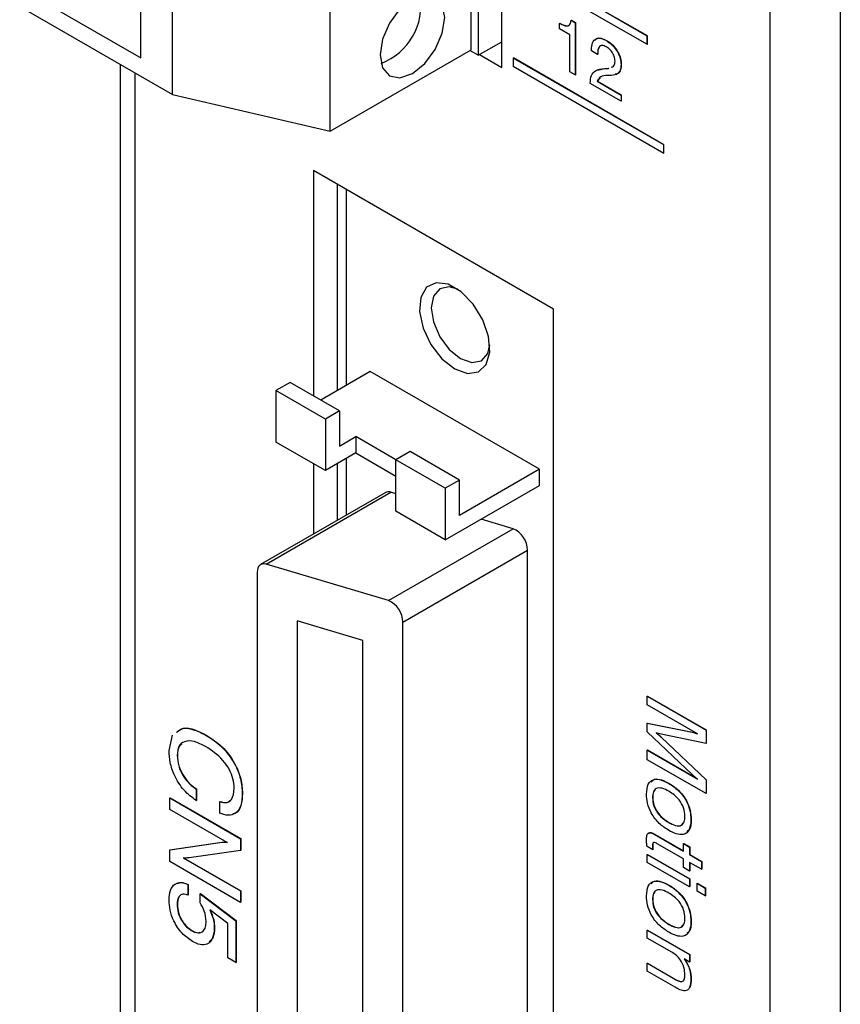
# Model space of a CAD drawing. Header units: millimetres. Extents: x 11 to 190, y 5 to 296.
# Tile 37 of 71: x 136 to 148, y 199 to 214. Entities that reach past the tile are written whole.
import ezdxf

# ---------------------------------------------------------------- set-up
doc = ezdxf.new("R2010")
doc.units = ezdxf.units.MM
doc.layers.add('標註文字', color=4, linetype='Continuous')

msp = doc.modelspace()

# ---------------------------------------------------------------- linework, layer by layer
for p, q in [((146.8861, 258.747), (146.8861, 180.3591)), ((147.9468, 258.747), (147.9468, 173.0102)), ((142.8556, 213.102), (142.8556, 231.3108)), ((142.502, 231.0454), (142.502, 213.2857)), ((142.396, 213.3674), (142.396, 230.5147)), ((137.9059, 212.6938), (137.9059, 229.8412)), ((140.2747, 212.1428), (140.2747, 229.2901)), ((135.6078, 214.0205), (137.9059, 212.6938)), ((136.0851, 214.0206), (137.4286, 213.245)), ((137.4286, 213.245), (137.4286, 214.1227)), ((142.502, 213.2857), (142.8556, 213.4898)), ((140.2747, 212.1428), (142.396, 213.3674)), ((142.502, 213.2857), (142.3782, 213.3571)), ((142.5197, 213.2959), (142.8556, 213.102)), ((137.1205, 213.1472), (137.1205, 178.8271)), ((137.3402, 213.0204), (137.3402, 185.8698)), ((137.9059, 212.6938), (140.2747, 212.1428)), ((140.0272, 211.5503), (140.0272, 208.1618)), ((143.6334, 209.4684), (140.0272, 211.5503)), ((140.3807, 211.3462), (140.3807, 208.2433)), ((140.5221, 208.325), (140.5221, 211.2645)), ((143.6334, 187.4218), (143.6334, 209.4684)), ((140.8757, 208.5291), (140.1333, 208.1005)), ((143.4213, 207.0596), (140.8757, 208.5291)), ((139.6736, 208.3659), (139.4615, 208.2434)), ((140.4161, 207.9373), (139.6736, 208.3659)), ((140.2039, 207.8148), (139.4615, 208.2434)), ((139.4615, 208.2434), (139.4615, 207.4677)), ((140.4161, 207.9373), (140.2039, 207.8148)), ((140.4161, 207.9373), (140.4161, 207.4065)), ((140.2039, 207.8148), (140.2039, 207.0391)), ((140.4161, 207.4065), (140.6636, 207.5494)), ((141.2646, 207.2024), (140.6636, 207.5494)), ((140.6636, 207.5494), (140.6636, 207.3044)), ((140.2039, 207.0391), (139.4615, 207.4677)), ((141.4767, 207.325), (141.2646, 207.2025)), ((142.2192, 206.8964), (141.4767, 207.325)), ((140.6636, 207.3044), (140.2039, 207.0391)), ((140.5221, 206.3709), (140.5221, 207.2228)), ((140.6636, 207.3044), (141.2646, 206.9575)), ((141.2646, 206.4268), (141.2646, 207.2025)), ((142.0071, 206.7739), (141.2646, 207.2025)), ((140.0272, 207.1412), (140.0272, 206.0852)), ((140.3807, 207.1412), (140.3807, 206.2893)), ((143.4213, 207.0596), (142.2192, 206.3656)), ((143.4213, 206.8146), (143.4213, 207.0596)), ((142.2192, 206.8964), (142.0071, 206.7739)), ((142.2192, 206.3656), (142.2192, 206.8964)), ((142.0071, 205.9982), (143.4213, 206.8146)), ((142.0071, 206.7739), (142.0071, 205.9982)), ((141.1043, 206.7069), (139.2304, 205.6252)), ((139.3139, 205.6311), (141.1877, 206.7128)), ((141.2646, 206.6899), (141.1877, 206.7128)), ((142.0071, 205.9982), (141.2646, 206.4268)), ((143.0262, 206.1651), (142.5447, 206.3086)), ((141.1523, 205.0834), (143.0262, 206.1651)), ((141.3707, 204.7589), (143.2445, 205.8407)), ((143.2445, 192.2742), (143.2445, 205.8407)), ((141.1523, 205.0834), (139.3139, 205.6311)), ((139.1786, 205.5107), (139.1786, 192.9715)), ((139.7797, 204.7782), (139.7797, 193.0101)), ((140.7696, 204.4833), (139.7797, 204.7782)), ((141.3707, 191.1924), (141.3707, 204.7589)), ((140.7696, 192.162), (140.7696, 204.4833))]:
    msp.add_line(p, q)
at = {"flags": 128}
for points in [[(141.026, 213.291), (141.063, 213.0975), (141.1683, 212.9762), (141.3261, 212.9456), (141.5121, 213.0102), (141.6981, 213.1604), (141.8558, 213.3731), (141.9612, 213.6161), (141.9982, 213.8522), (141.9612, 214.0457), (141.8558, 214.167), (141.6981, 214.1976), (141.5121, 214.133), (141.3261, 213.9828), (141.1683, 213.7701), (141.063, 213.5272), (141.026, 213.291)], [(142.1485, 208.57), (142.3401, 208.5008), (142.5058, 208.5236), (142.6232, 208.6354), (142.6766, 208.8211), (142.6586, 209.0556), (142.5717, 209.3072), (142.4277, 209.5419), (142.2459, 209.7282), (142.051, 209.8407), (141.8693, 209.8643), (141.7253, 209.7958), (141.6384, 209.6445), (141.6204, 209.4308), (141.6738, 209.1835), (141.7912, 208.9361), (141.9569, 208.722), (142.1485, 208.57)], [(142.1948, 209.7658), (142.0678, 209.8026), (141.9244, 209.7747), (141.8286, 209.6645), (141.7949, 209.4886), (141.8286, 209.2739), (141.9244, 209.053), (142.0678, 208.8596), (142.2369, 208.7231)], [(142.2369, 208.7231), (142.406, 208.6643), (142.5494, 208.6922), (142.6452, 208.8025), (142.6768, 208.9308)], [(139.3139, 205.6311), (139.2859, 205.6365), (139.2599, 205.6356), (139.2366, 205.6284), (139.2165, 205.6151), (139.2003, 205.5961), (139.1884, 205.5719), (139.1811, 205.5432), (139.1786, 205.5107)]]:
    msp.add_lwpolyline(points, dxfattribs=at)
for centre, radius, start, end in [((140.7052, 214.0374), 0.9365, 290.98138, 9.02399), ((141.1526, 206.6164), 0.1026, 70.00378, 118.08217), ((142.8799, 205.831), 0.3648, 1.52284, 66.35456), ((141.006, 204.7493), 0.3648, 1.52284, 66.35456)]:
    msp.add_arc(centre, radius, start, end)
at = {"layer": '標註文字'}
for p, q in [((145.0441, 213.5737), (143.2763, 214.5942)), ((145.0476, 213.5758), (143.2799, 214.5963)), ((143.2763, 214.4717), (145.0441, 213.4512)), ((143.7251, 213.7653), (143.7286, 213.7673)), ((143.7251, 213.6815), (143.7251, 213.7653)), ((143.8997, 213.811), (143.9033, 213.813)), ((143.8997, 213.811), (143.9608, 213.7758)), ((143.9033, 213.813), (143.9643, 213.7778)), ((143.9608, 213.7758), (143.9643, 213.7778)), ((143.9608, 213.7758), (143.9608, 212.9906)), ((143.9643, 213.7778), (143.9643, 212.9927)), ((143.8792, 213.5926), (143.7251, 213.6815)), ((143.8792, 213.0377), (143.8792, 213.5926)), ((145.0441, 213.5737), (145.0476, 213.5758)), ((145.0441, 213.4512), (145.0441, 213.5737)), ((145.0476, 213.4533), (145.0476, 213.5758)), ((144.4291, 213.5054), (144.4326, 213.5075)), ((145.0441, 213.4512), (145.0476, 213.4533)), ((144.2055, 213.3518), (144.2055, 213.3654)), ((144.2962, 213.2995), (144.2055, 213.3518)), ((144.2962, 213.3086), (144.2997, 213.3107)), ((144.2962, 213.3086), (144.2962, 213.2995)), ((144.2962, 213.2995), (144.2997, 213.3015)), ((144.2997, 213.3107), (144.2997, 213.3015)), ((143.0288, 213.2428), (143.0324, 213.2449)), ((145.2916, 211.9366), (143.0288, 213.2428)), ((143.0288, 213.2428), (143.0288, 213.1203)), ((143.0288, 213.1203), (145.2916, 211.8141)), ((145.2951, 211.9386), (143.0324, 213.2449)), ((144.6497, 213.1453), (144.6533, 213.1473)), ((143.9608, 212.9906), (143.8792, 213.0377)), ((143.9608, 212.9906), (143.9643, 212.9927)), ((144.2951, 213.0595), (144.4085, 213.0863)), ((144.405, 213.0842), (144.4615, 213.0881)), ((144.405, 213.0842), (144.4085, 213.0863)), ((144.4085, 213.0863), (144.465, 213.0901)), ((144.5063, 212.9816), (144.4499, 212.9804)), ((144.4615, 213.0881), (144.465, 213.0901)), ((144.1874, 212.8598), (144.1874, 212.8662)), ((144.6497, 212.5929), (144.1874, 212.8598)), ((144.29, 212.8948), (144.2935, 212.8968)), ((144.29, 212.8948), (144.6497, 212.6871)), ((144.3325, 212.9445), (144.2935, 212.8968)), ((144.2935, 212.8968), (144.6533, 212.6891)), ((144.6497, 212.6871), (144.6533, 212.6891)), ((144.6497, 212.6871), (144.6497, 212.5929)), ((144.6533, 212.6891), (144.6533, 212.5949)), ((144.6497, 212.5929), (144.6533, 212.5949)), ((145.2916, 211.9366), (145.2951, 211.9386)), ((145.2916, 211.8141), (145.2916, 211.9366)), ((145.2951, 211.8161), (145.2951, 211.9386)), ((145.2916, 211.8141), (145.2951, 211.8161)), ((145.0441, 203.646), (145.0476, 203.6481)), ((145.0441, 203.646), (145.928, 203.1358)), ((145.0441, 203.5152), (145.0441, 203.646)), ((145.0476, 203.6481), (145.9315, 203.1378)), ((145.7971, 203.0805), (145.0441, 203.5152)), ((145.0441, 203.2404), (145.0476, 203.2424)), ((145.0441, 203.1095), (145.0441, 203.2404)), ((145.0441, 203.2404), (145.7198, 203.1026)), ((145.0476, 203.2424), (145.7233, 203.1047)), ((137.8534, 202.8289), (137.9043, 203.0616)), ((138.4204, 203.0521), (138.424, 203.0541)), ((145.7198, 202.468), (145.0441, 203.1095)), ((145.928, 202.9354), (145.2518, 203.0761)), ((145.2518, 203.0291), (145.2553, 203.0311)), ((145.2518, 203.0291), (145.928, 202.3862)), ((145.2553, 203.0311), (145.9315, 202.3883)), ((145.7198, 203.1026), (145.7233, 203.1047)), ((145.928, 203.1358), (145.9315, 203.1378)), ((145.928, 203.1358), (145.928, 202.9354)), ((145.9315, 203.1378), (145.9315, 202.9375)), ((145.928, 202.9354), (145.9315, 202.9375)), ((137.9757, 202.7551), (137.9793, 202.7571)), ((145.0441, 202.8347), (145.0476, 202.8368)), ((145.0441, 202.6908), (145.0441, 202.8347)), ((145.0441, 202.8347), (145.7971, 202.4)), ((145.0476, 202.8368), (145.7825, 202.4126)), ((145.928, 202.1805), (145.0441, 202.6908)), ((145.3674, 202.334), (145.3709, 202.3361)), ((145.928, 202.3862), (145.9315, 202.3883)), ((145.928, 202.3862), (145.928, 202.1805)), ((145.9315, 202.3883), (145.9315, 202.1826)), ((138.2613, 202.2489), (138.2648, 202.251)), ((138.2613, 202.2489), (138.2613, 202.0762)), ((138.2648, 202.251), (138.2648, 202.0782)), ((138.9548, 202.1805), (138.9584, 202.1826)), ((145.928, 202.1805), (145.9315, 202.1826)), ((137.867, 202.1154), (137.8705, 202.1174)), ((137.867, 202.1154), (138.9276, 201.5031)), ((137.867, 201.9427), (137.867, 202.1154)), ((137.8705, 202.1174), (138.9312, 201.5051)), ((138.2613, 202.0762), (138.2648, 202.0782)), ((138.6149, 202.0605), (138.6184, 202.0626)), ((138.6149, 201.8878), (138.6149, 202.0605)), ((145.1234, 202.1202), (145.127, 202.1222)), ((138.7266, 201.4464), (137.867, 201.9427)), ((145.3674, 201.7452), (145.3709, 201.7472)), ((145.7013, 201.7886), (145.7049, 201.7906)), ((145.1587, 201.5647), (145.1622, 201.5668)), ((145.1587, 201.5647), (145.588, 201.3169)), ((145.1622, 201.5668), (145.588, 201.3209)), ((137.867, 201.3327), (138.6482, 201.4487)), ((137.8705, 201.3348), (138.6518, 201.4508)), ((138.6482, 201.4487), (138.6518, 201.4508)), ((138.9276, 201.5031), (138.9312, 201.5051)), ((138.9276, 201.5031), (138.9276, 201.3262)), ((138.9312, 201.5051), (138.9312, 201.3282)), ((145.1234, 201.4023), (145.127, 201.4043)), ((145.588, 201.1991), (145.1951, 201.4259)), ((145.588, 201.4291), (145.5916, 201.4312)), ((145.588, 201.3169), (145.588, 201.4291)), ((145.588, 201.4291), (145.6787, 201.3768)), ((145.5916, 201.4312), (145.6822, 201.3788)), ((137.867, 201.3327), (137.8705, 201.3348)), ((137.867, 201.1575), (137.867, 201.3327)), ((138.9276, 201.3262), (138.1572, 201.215)), ((138.9276, 201.3262), (138.9312, 201.3282)), ((145.1264, 201.3347), (145.0416, 201.3837)), ((145.0441, 201.2645), (145.0476, 201.2665)), ((145.0441, 201.2645), (145.6787, 200.8981)), ((145.0441, 201.1467), (145.0441, 201.2645)), ((145.0476, 201.2665), (145.6822, 200.9002)), ((145.1264, 201.3347), (145.13, 201.3368)), ((145.6787, 201.3768), (145.6822, 201.3788)), ((145.6787, 201.3768), (145.6787, 201.2645)), ((145.6787, 201.2645), (145.6822, 201.2666)), ((145.6787, 201.2645), (145.86, 201.1599)), ((145.6822, 201.3788), (145.6822, 201.2666)), ((145.6822, 201.2666), (145.8635, 201.1619)), ((138.9276, 200.5452), (137.867, 201.1575)), ((138.068, 201.2142), (138.9276, 200.718)), ((138.0715, 201.2163), (138.9312, 200.72)), ((145.6787, 200.7804), (145.0441, 201.1467)), ((145.588, 201.0682), (145.588, 201.1991)), ((145.86, 201.0421), (145.6787, 201.1468)), ((145.6787, 201.1468), (145.6787, 201.0159)), ((145.6822, 201.1447), (145.6822, 201.0179)), ((145.86, 201.1599), (145.8635, 201.1619)), ((145.86, 201.1599), (145.86, 201.0421)), ((145.8635, 201.1619), (145.8635, 201.0441)), ((145.6787, 201.0159), (145.588, 201.0682)), ((145.6787, 201.0159), (145.6822, 201.0179)), ((145.86, 201.0421), (145.8635, 201.0441)), ((138.1381, 200.8126), (138.1416, 200.8146)), ((138.1381, 200.8126), (138.1381, 200.6556)), ((138.1416, 200.8146), (138.1416, 200.6576)), ((145.6787, 200.8981), (145.6822, 200.9002)), ((145.6787, 200.8981), (145.6787, 200.7804)), ((145.6822, 200.9002), (145.6822, 200.7824)), ((145.792, 200.8327), (145.7955, 200.8348)), ((145.792, 200.8327), (145.9166, 200.7608)), ((145.792, 200.7149), (145.792, 200.8327)), ((145.7955, 200.8348), (145.9202, 200.7628)), ((138.3208, 200.6757), (138.3243, 200.6777)), ((138.3208, 200.5368), (138.3208, 200.6757)), ((138.3208, 200.6757), (138.8596, 200.2687)), ((138.3243, 200.6777), (138.8632, 200.2708)), ((138.9276, 200.718), (138.9312, 200.72)), ((138.9276, 200.718), (138.9276, 200.5452)), ((138.9312, 200.72), (138.9312, 200.5473)), ((145.3674, 200.803), (145.3709, 200.8051)), ((145.6787, 200.7804), (145.6822, 200.7824)), ((145.9166, 200.643), (145.792, 200.7149)), ((145.9166, 200.7608), (145.9202, 200.7628)), ((145.9166, 200.7608), (145.9166, 200.643)), ((145.9202, 200.7628), (145.9202, 200.645)), ((137.9757, 200.5123), (137.9793, 200.5143)), ((138.1381, 200.6556), (138.1416, 200.6576)), ((138.9276, 200.5452), (138.9312, 200.5473)), ((145.1234, 200.5891), (145.127, 200.5912)), ((145.9166, 200.643), (145.9202, 200.645)), ((138.7372, 200.2263), (138.4646, 200.4312)), ((138.7372, 199.7113), (138.7372, 200.2263)), ((138.8596, 200.2687), (138.8632, 200.2708)), ((138.8596, 200.2687), (138.8596, 199.6406)), ((138.8632, 200.2708), (138.8632, 199.6426)), ((145.3674, 200.2142), (145.3709, 200.2162)), ((145.7013, 200.2576), (145.7049, 200.2596)), ((138.1929, 200.1214), (138.1964, 200.1235)), ((138.5333, 200.1659), (138.5368, 200.1679)), ((145.0441, 200.126), (145.0476, 200.1281)), ((145.0441, 200.0083), (145.0441, 200.126)), ((145.0441, 200.126), (145.6787, 199.7597)), ((145.0476, 200.1281), (145.6822, 199.7617)), ((145.4126, 199.7955), (145.0441, 200.0083)), ((138.8596, 199.6406), (138.7372, 199.7113)), ((138.8596, 199.6406), (138.8632, 199.6426)), ((145.0441, 199.6288), (145.0476, 199.6308)), ((145.0441, 199.6288), (145.4421, 199.399)), ((145.0441, 199.511), (145.0441, 199.6288)), ((145.0476, 199.6308), (145.4457, 199.401)), ((145.6787, 199.6472), (145.5969, 199.6945)), ((145.6787, 199.7597), (145.6822, 199.7617)), ((145.6787, 199.7597), (145.6787, 199.6472)), ((145.6787, 199.6472), (145.6822, 199.6493)), ((145.6822, 199.7617), (145.6822, 199.6493)), ((145.4634, 199.269), (145.0441, 199.511)), ((145.4421, 199.399), (145.4457, 199.401)), ((145.7013, 199.3949), (145.7049, 199.397))]:
    msp.add_line(p, q, dxfattribs=at)
for points, knots in [([(143.7251, 213.7653), (143.7476, 213.7536), (143.7925, 213.7303), (143.8532, 213.722), (143.8904, 213.7556), (143.8966, 213.7925), (143.8997, 213.811)], [0, 0, 0, 0, 0.28105783, 0.5603523, 0.77967326, 1, 1, 1, 1]), ([(143.7286, 213.7673), (143.751, 213.7558), (143.7955, 213.7329), (143.8563, 213.7224), (143.8772, 213.7477), (143.8858, 213.758)], [0, 0, 0, 0, 0.3734974, 0.7446516, 1, 1, 1, 1]), ([(144.2055, 213.3654), (144.208, 213.4036), (144.2129, 213.4797), (144.2697, 213.5413), (144.3484, 213.5458), (144.4022, 213.5189), (144.4291, 213.5054)], [0, 0, 0, 0, 0.2804185, 0.559343, 0.7793301, 1, 1, 1, 1]), ([(144.256, 213.5071), (144.2642, 213.5184), (144.286, 213.5487), (144.353, 213.5465), (144.406, 213.5205), (144.4326, 213.5075)], [0, 0, 0, 0, 0.2298481, 0.6143273, 1, 1, 1, 1]), ([(144.4269, 213.4124), (144.4053, 213.4223), (144.3621, 213.4419), (144.3044, 213.4077), (144.2993, 213.3462), (144.2962, 213.3086)], [0, 0, 0, 0, 0.2805027, 0.5602975, 1, 1, 1, 1]), ([(144.3333, 213.4154), (144.3296, 213.4137), (144.3009, 213.4003), (144.3003, 213.3524), (144.2997, 213.3107)], [0, 0, 0, 0, 0.1293192, 1, 1, 1, 1]), ([(144.5591, 213.1984), (144.5571, 213.2214), (144.5531, 213.2672), (144.5158, 213.3355), (144.4712, 213.3841), (144.4417, 213.403), (144.4269, 213.4124)], [0, 0, 0, 0, 0.2796053, 0.5584811, 0.778999, 1, 1, 1, 1]), ([(144.4291, 213.5054), (144.4606, 213.4845), (144.5237, 213.4428), (144.5995, 213.3411), (144.6439, 213.2345), (144.6478, 213.175), (144.6497, 213.1453)], [0, 0, 0, 0, 0.2804256, 0.5596865, 0.7795834, 1, 1, 1, 1]), ([(144.4326, 213.5075), (144.4642, 213.4866), (144.5272, 213.4448), (144.603, 213.3432), (144.6474, 213.2366), (144.6513, 213.1771), (144.6533, 213.1473)], [0, 0, 0, 0, 0.2804256, 0.5596865, 0.7795834, 1, 1, 1, 1]), ([(144.5029, 213.1059), (144.516, 213.109), (144.5404, 213.1147), (144.5561, 213.1538), (144.5581, 213.1835), (144.5591, 213.1984)], [0, 0, 0, 0, 0.3683062, 0.6840884, 1, 1, 1, 1]), ([(144.6497, 213.1453), (144.6478, 213.117), (144.6438, 213.0605), (144.5965, 212.9941), (144.5405, 212.9863), (144.5063, 212.9816)], [0, 0, 0, 0, 0.2803498, 0.5602105, 1, 1, 1, 1]), ([(144.6533, 213.1473), (144.6512, 213.1193), (144.6469, 213.0634), (144.6135, 213.0097), (144.5779, 213.0029), (144.5634, 213.0002)], [0, 0, 0, 0, 0.3736158, 0.7465798, 1, 1, 1, 1]), ([(144.1874, 212.8662), (144.1902, 212.9071), (144.1957, 212.9888), (144.2732, 213.0726), (144.355, 213.0798), (144.405, 213.0842)], [0, 0, 0, 0, 0.2799996, 0.5592382, 1, 1, 1, 1]), ([(144.4499, 212.9804), (144.411, 212.9797), (144.3418, 212.9784), (144.3057, 212.9202), (144.29, 212.8948)], [0, 0, 0, 0, 0.5626355, 1, 1, 1, 1]), ([(137.9681, 203.1008), (137.9991, 203.1271), (138.0695, 203.1865), (138.2412, 203.1481), (138.363, 203.0855), (138.424, 203.0541)], [0, 0, 0, 0, 0.2828939, 0.6410008, 1, 1, 1, 1]), ([(137.9646, 203.0988), (137.9956, 203.125), (138.0659, 203.1844), (138.2376, 203.146), (138.3595, 203.0834), (138.4204, 203.0521)], [0, 0, 0, 0, 0.2828939, 0.6410008, 1, 1, 1, 1]), ([(138.4204, 203.0521), (138.4971, 203.0018), (138.65, 202.9014), (138.8365, 202.6563), (138.9416, 202.3966), (138.9504, 202.2526), (138.9548, 202.1805)], [0, 0, 0, 0, 0.2805562, 0.5596713, 0.7795127, 1, 1, 1, 1]), ([(138.424, 203.0541), (138.5006, 203.0038), (138.6535, 202.9034), (138.8401, 202.6583), (138.9451, 202.3986), (138.9539, 202.2547), (138.9584, 202.1826)], [0, 0, 0, 0, 0.2805562, 0.5596713, 0.7795127, 1, 1, 1, 1]), ([(145.2518, 203.0761), (145.2384, 203.0786), (145.2145, 203.083), (145.19, 203.0906), (145.1792, 203.0939)], [0, 0, 0, 0, 0.56008159, 1, 1, 1, 1]), ([(145.1792, 203.0939), (145.1929, 203.0825), (145.2174, 203.062), (145.2413, 203.0392), (145.2518, 203.0291)], [0, 0, 0, 0, 0.5600059, 1, 1, 1, 1]), ([(145.1827, 203.0959), (145.1965, 203.0845), (145.221, 203.064), (145.2448, 203.0412), (145.2553, 203.0311)], [0, 0, 0, 0, 0.5600059, 1, 1, 1, 1]), ([(145.7198, 203.1026), (145.734, 203.0995), (145.7595, 203.0938), (145.7856, 203.0846), (145.7971, 203.0805)], [0, 0, 0, 0, 0.559914, 1, 1, 1, 1]), ([(145.7233, 203.1047), (145.7375, 203.1015), (145.763, 203.0959), (145.7892, 203.0866), (145.8007, 203.0825)], [0, 0, 0, 0, 0.559914, 1, 1, 1, 1]), ([(138.4026, 202.8897), (138.3459, 202.9188), (138.2327, 202.9769), (138.0882, 202.978), (137.9898, 202.9021), (137.9804, 202.8041), (137.9757, 202.7551)], [0, 0, 0, 0, 0.2809408, 0.5606932, 0.7802819, 1, 1, 1, 1]), ([(138.0466, 202.9269), (138.0315, 202.9167), (137.9861, 202.8858), (137.982, 202.8087), (137.9793, 202.7571)], [0, 0, 0, 0, 0.3304479, 1, 1, 1, 1]), ([(138.8324, 202.262), (138.8296, 202.3078), (138.824, 202.3994), (138.7618, 202.5513), (138.6241, 202.7441), (138.4939, 202.8297), (138.4026, 202.8897)], [0, 0, 0, 0, 0.1871345, 0.3737909, 0.5608506, 1, 1, 1, 1]), ([(138.2613, 202.0762), (138.1981, 202.1232), (138.0717, 202.2171), (137.934, 202.4381), (137.8626, 202.6511), (137.8564, 202.7696), (137.8534, 202.8289)], [0, 0, 0, 0, 0.2798315, 0.5589253, 0.7792295, 1, 1, 1, 1]), ([(137.9757, 202.7551), (137.9797, 202.703), (137.9875, 202.599), (138.0631, 202.4409), (138.1604, 202.3202), (138.2276, 202.2727), (138.2613, 202.2489)], [0, 0, 0, 0, 0.2799749, 0.559244, 0.779377, 1, 1, 1, 1]), ([(137.9793, 202.7571), (137.9832, 202.705), (137.991, 202.6011), (138.0666, 202.4429), (138.1639, 202.3222), (138.2312, 202.2747), (138.2648, 202.251)], [0, 0, 0, 0, 0.2799749, 0.559244, 0.779377, 1, 1, 1, 1]), ([(145.7971, 202.4), (145.7826, 202.4123), (145.7566, 202.4342), (145.731, 202.4577), (145.7198, 202.468)], [0, 0, 0, 0, 0.55999294, 1, 1, 1, 1]), ([(145.0328, 202.1733), (145.0368, 202.2271), (145.0448, 202.3343), (145.1375, 202.4054), (145.2539, 202.3929), (145.3295, 202.3537), (145.3674, 202.334)], [0, 0, 0, 0, 0.2800402, 0.5584721, 0.7789165, 1, 1, 1, 1]), ([(145.1016, 202.3534), (145.1176, 202.3707), (145.1556, 202.4116), (145.2587, 202.3932), (145.3335, 202.3551), (145.3709, 202.3361)], [0, 0, 0, 0, 0.2675546, 0.6332472, 1, 1, 1, 1]), ([(145.3674, 202.334), (145.4156, 202.3029), (145.5116, 202.2407), (145.6308, 202.0877), (145.694, 201.9238), (145.6989, 201.8337), (145.7013, 201.7886)], [0, 0, 0, 0, 0.2807018, 0.5596083, 0.779362, 1, 1, 1, 1]), ([(145.3709, 202.3361), (145.4191, 202.3049), (145.5151, 202.2427), (145.6343, 202.0897), (145.6975, 201.9258), (145.7024, 201.8357), (145.7049, 201.7906)], [0, 0, 0, 0, 0.2807018, 0.5596083, 0.779362, 1, 1, 1, 1]), ([(138.6149, 202.0605), (138.6504, 202.0514), (138.7213, 202.0332), (138.8167, 202.0935), (138.8265, 202.1981), (138.8324, 202.262)], [0, 0, 0, 0, 0.2809599, 0.5610692, 1, 1, 1, 1]), ([(138.9548, 202.1805), (138.951, 202.1177), (138.9434, 201.9923), (138.8633, 201.877), (138.7455, 201.8415), (138.6584, 201.8724), (138.6149, 201.8878)], [0, 0, 0, 0, 0.2804322, 0.5598716, 0.7797609, 1, 1, 1, 1]), ([(138.9584, 202.1826), (138.954, 202.1209), (138.9454, 201.9978), (138.8856, 201.8901), (138.8262, 201.8779), (138.8131, 201.8752)], [0, 0, 0, 0, 0.4387966, 0.8760398, 1, 1, 1, 1]), ([(145.3674, 201.6274), (145.3192, 201.6586), (145.223, 201.7208), (145.1036, 201.8738), (145.0402, 202.0379), (145.0352, 202.1281), (145.0328, 202.1733)], [0, 0, 0, 0, 0.2807083, 0.5596061, 0.7793728, 1, 1, 1, 1]), ([(145.3674, 202.2163), (145.3335, 202.2339), (145.2659, 202.2692), (145.1784, 202.2685), (145.1291, 202.2094), (145.1253, 202.1499), (145.1234, 202.1202)], [0, 0, 0, 0, 0.2810374, 0.5600904, 0.7795518, 1, 1, 1, 1]), ([(145.1619, 202.2332), (145.1534, 202.225), (145.1289, 202.2011), (145.1277, 202.1534), (145.127, 202.1222)], [0, 0, 0, 0, 0.34475195, 1, 1, 1, 1]), ([(145.6107, 201.8389), (145.6077, 201.8801), (145.6016, 201.9624), (145.5101, 202.1223), (145.4216, 202.1806), (145.3674, 202.2163)], [0, 0, 0, 0, 0.2807824, 0.5599362, 1, 1, 1, 1]), ([(138.6184, 202.0626), (138.655, 202.0519), (138.7188, 202.0334), (138.7597, 202.0685), (138.7771, 202.0834)], [0, 0, 0, 0, 0.5729194, 1, 1, 1, 1]), ([(145.1234, 202.1202), (145.1266, 202.079), (145.1329, 201.9968), (145.2255, 201.8383), (145.3135, 201.7806), (145.3674, 201.7452)], [0, 0, 0, 0, 0.2806528, 0.5597717, 1, 1, 1, 1]), ([(145.127, 202.1222), (145.1301, 202.081), (145.1364, 201.9988), (145.2291, 201.8404), (145.3171, 201.7826), (145.3709, 201.7472)], [0, 0, 0, 0, 0.2806528, 0.5597717, 1, 1, 1, 1]), ([(145.3674, 201.7452), (145.4011, 201.7277), (145.4681, 201.6929), (145.5557, 201.6917), (145.605, 201.7503), (145.6088, 201.8093), (145.6107, 201.8389)], [0, 0, 0, 0, 0.2810183, 0.5601598, 0.7795771, 1, 1, 1, 1]), ([(145.7013, 201.7886), (145.6973, 201.7348), (145.6894, 201.6277), (145.597, 201.5564), (145.4808, 201.5687), (145.4052, 201.6078), (145.3674, 201.6274)], [0, 0, 0, 0, 0.2801077, 0.5584719, 0.7788965, 1, 1, 1, 1]), ([(145.3709, 201.7472), (145.4041, 201.7304), (145.4703, 201.6967), (145.5506, 201.6887), (145.5735, 201.7223), (145.5798, 201.7315)], [0, 0, 0, 0, 0.4216331, 0.8404504, 1, 1, 1, 1]), ([(145.7049, 201.7906), (145.7036, 201.733), (145.7019, 201.6511), (145.6538, 201.6213), (145.6396, 201.6124)], [0, 0, 0, 0, 0.7040772, 1, 1, 1, 1]), ([(145.0328, 201.4847), (145.0333, 201.5074), (145.0343, 201.5524), (145.0612, 201.5989), (145.1119, 201.5899), (145.143, 201.5731), (145.1587, 201.5647)], [0, 0, 0, 0, 0.2816379, 0.55844613, 0.77850604, 1, 1, 1, 1]), ([(145.0598, 201.5759), (145.0633, 201.5827), (145.0736, 201.6025), (145.1162, 201.5908), (145.1468, 201.5748), (145.1622, 201.5668)], [0, 0, 0, 0, 0.2075871, 0.6025068, 1, 1, 1, 1]), ([(138.6482, 201.4487), (138.6624, 201.4497), (138.6877, 201.4514), (138.7147, 201.4479), (138.7266, 201.4464)], [0, 0, 0, 0, 0.5599377, 1, 1, 1, 1]), ([(138.6518, 201.4508), (138.6659, 201.4517), (138.6912, 201.4534), (138.7183, 201.45), (138.7302, 201.4484)], [0, 0, 0, 0, 0.5599377, 1, 1, 1, 1]), ([(145.0416, 201.3837), (145.0391, 201.4029), (145.0346, 201.4373), (145.0333, 201.4702), (145.0328, 201.4847)], [0, 0, 0, 0, 0.56007062, 1, 1, 1, 1]), ([(145.1951, 201.4259), (145.1763, 201.4372), (145.1528, 201.4513), (145.1318, 201.4427), (145.1243, 201.4278), (145.1238, 201.4125), (145.1234, 201.4023)], [0, 0, 0, 0, 0.4987633, 0.6236524, 0.7492242, 1, 1, 1, 1]), ([(145.1234, 201.4023), (145.1237, 201.3898), (145.1243, 201.3675), (145.1258, 201.3447), (145.1264, 201.3347)], [0, 0, 0, 0, 0.5599777, 1, 1, 1, 1]), ([(145.1453, 201.4478), (145.142, 201.4468), (145.1351, 201.4447), (145.1279, 201.4297), (145.1273, 201.4145), (145.127, 201.4043)], [0, 0, 0, 0, 0.2343427, 0.4898112, 1, 1, 1, 1]), ([(145.127, 201.4043), (145.1273, 201.3918), (145.1278, 201.3695), (145.1293, 201.3468), (145.13, 201.3368)], [0, 0, 0, 0, 0.5599777, 1, 1, 1, 1]), ([(138.1572, 201.215), (138.1412, 201.2131), (138.1125, 201.2096), (138.0816, 201.2128), (138.068, 201.2142)], [0, 0, 0, 0, 0.5600539, 1, 1, 1, 1]), ([(137.8534, 200.579), (137.8567, 200.6307), (137.8634, 200.7338), (137.9326, 200.8249), (138.03, 200.8531), (138.102, 200.8261), (138.1381, 200.8126)], [0, 0, 0, 0, 0.28031525, 0.55980477, 0.77974902, 1, 1, 1, 1]), ([(137.9822, 200.8303), (137.9997, 200.8369), (138.0454, 200.8543), (138.1048, 200.8298), (138.1416, 200.8146)], [0, 0, 0, 0, 0.3818955, 1, 1, 1, 1]), ([(145.0328, 200.6423), (145.0368, 200.6961), (145.0448, 200.8033), (145.1375, 200.8744), (145.2539, 200.8619), (145.3295, 200.8227), (145.3674, 200.803)], [0, 0, 0, 0, 0.2800402, 0.5584721, 0.7789165, 1, 1, 1, 1]), ([(145.1016, 200.8224), (145.1176, 200.8397), (145.1556, 200.8806), (145.2587, 200.8622), (145.3335, 200.8241), (145.3709, 200.8051)], [0, 0, 0, 0, 0.2675546, 0.6332472, 1, 1, 1, 1]), ([(138.1381, 200.6556), (138.1118, 200.6628), (138.0594, 200.6773), (138.0057, 200.6429), (137.9794, 200.5833), (137.977, 200.536), (137.9757, 200.5123)], [0, 0, 0, 0, 0.2796828, 0.5589423, 0.7792775, 1, 1, 1, 1]), ([(145.3674, 200.6853), (145.3335, 200.7029), (145.2659, 200.7381), (145.1784, 200.7375), (145.1291, 200.6784), (145.1253, 200.6189), (145.1234, 200.5891)], [0, 0, 0, 0, 0.2810374, 0.5600904, 0.7795518, 1, 1, 1, 1]), ([(145.1619, 200.7022), (145.1534, 200.694), (145.1289, 200.6701), (145.1277, 200.6224), (145.127, 200.5912)], [0, 0, 0, 0, 0.3447519, 1, 1, 1, 1]), ([(145.3674, 200.803), (145.4156, 200.7718), (145.5116, 200.7097), (145.6308, 200.5567), (145.694, 200.3927), (145.6989, 200.3027), (145.7013, 200.2576)], [0, 0, 0, 0, 0.2807018, 0.5596083, 0.779362, 1, 1, 1, 1]), ([(145.6107, 200.3078), (145.6077, 200.3491), (145.6016, 200.4314), (145.5101, 200.5913), (145.4216, 200.6496), (145.3674, 200.6853)], [0, 0, 0, 0, 0.2807824, 0.5599362, 1, 1, 1, 1]), ([(145.3709, 200.8051), (145.4191, 200.7739), (145.5151, 200.7117), (145.6343, 200.5587), (145.6975, 200.3948), (145.7024, 200.3047), (145.7049, 200.2596)], [0, 0, 0, 0, 0.2807018, 0.5596083, 0.779362, 1, 1, 1, 1]), ([(138.2042, 199.9579), (138.1508, 199.9946), (138.0442, 200.0679), (137.9246, 200.2505), (137.8615, 200.4296), (137.8561, 200.5292), (137.8534, 200.579)], [0, 0, 0, 0, 0.2798531, 0.5589856, 0.7792398, 1, 1, 1, 1]), ([(137.9757, 200.5123), (137.9784, 200.4721), (137.9836, 200.392), (138.0389, 200.2688), (138.1142, 200.1736), (138.1666, 200.1388), (138.1929, 200.1214)], [0, 0, 0, 0, 0.2802769, 0.5595264, 0.7794715, 1, 1, 1, 1]), ([(138.0164, 200.64), (138.0143, 200.6388), (137.997, 200.6295), (137.9842, 200.5834), (137.9809, 200.5373), (137.9793, 200.5143)], [0, 0, 0, 0, 0.0650078, 0.5320933, 1, 1, 1, 1]), ([(137.9793, 200.5143), (137.9819, 200.4742), (137.9871, 200.3941), (138.0424, 200.2708), (138.1178, 200.1757), (138.1702, 200.1409), (138.1964, 200.1235)], [0, 0, 0, 0, 0.2802769, 0.5595264, 0.7794715, 1, 1, 1, 1]), ([(138.4109, 200.2593), (138.4061, 200.311), (138.3976, 200.4034), (138.3443, 200.496), (138.3208, 200.5368)], [0, 0, 0, 0, 0.5591725, 1, 1, 1, 1]), ([(145.3674, 200.0964), (145.3192, 200.1276), (145.223, 200.1897), (145.1036, 200.3427), (145.0402, 200.5069), (145.0352, 200.5971), (145.0328, 200.6423)], [0, 0, 0, 0, 0.2807083, 0.5596061, 0.7793728, 1, 1, 1, 1]), ([(145.1234, 200.5891), (145.1266, 200.5479), (145.1329, 200.4658), (145.2255, 200.3073), (145.3135, 200.2495), (145.3674, 200.2142)], [0, 0, 0, 0, 0.2806528, 0.5597717, 1, 1, 1, 1]), ([(145.127, 200.5912), (145.1301, 200.55), (145.1364, 200.4678), (145.2291, 200.3094), (145.3171, 200.2516), (145.3709, 200.2162)], [0, 0, 0, 0, 0.2806528, 0.5597717, 1, 1, 1, 1]), ([(138.4646, 200.4312), (138.4872, 200.3798), (138.5276, 200.2879), (138.5315, 200.2032), (138.5333, 200.1659)], [0, 0, 0, 0, 0.5587834, 1, 1, 1, 1]), ([(138.4682, 200.4333), (138.4907, 200.3819), (138.5311, 200.2899), (138.5351, 200.2053), (138.5368, 200.1679)], [0, 0, 0, 0, 0.5587834, 1, 1, 1, 1]), ([(138.1929, 200.1214), (138.2265, 200.1054), (138.2936, 200.0733), (138.3694, 200.1011), (138.4062, 200.1711), (138.4093, 200.2299), (138.4109, 200.2593)], [0, 0, 0, 0, 0.2800812, 0.5588871, 0.7791308, 1, 1, 1, 1]), ([(145.3674, 200.2142), (145.4011, 200.1967), (145.4681, 200.1619), (145.5557, 200.1607), (145.605, 200.2193), (145.6088, 200.2783), (145.6107, 200.3078)], [0, 0, 0, 0, 0.2810183, 0.5601598, 0.7795771, 1, 1, 1, 1]), ([(145.7013, 200.2576), (145.6973, 200.2038), (145.6894, 200.0967), (145.597, 200.0254), (145.4808, 200.0377), (145.4052, 200.0768), (145.3674, 200.0964)], [0, 0, 0, 0, 0.2801077, 0.5584719, 0.7788965, 1, 1, 1, 1]), ([(145.3709, 200.2162), (145.4041, 200.1993), (145.4703, 200.1657), (145.5506, 200.1576), (145.5735, 200.1912), (145.5798, 200.2005)], [0, 0, 0, 0, 0.4216331, 0.8404504, 1, 1, 1, 1]), ([(145.7049, 200.2596), (145.7036, 200.202), (145.7019, 200.1201), (145.6538, 200.0902), (145.6396, 200.0814)], [0, 0, 0, 0, 0.7040772, 1, 1, 1, 1]), ([(138.1964, 200.1235), (138.2314, 200.1042), (138.2792, 200.0779), (138.3134, 200.0938), (138.3226, 200.0981)], [0, 0, 0, 0, 0.7316671, 1, 1, 1, 1]), ([(138.5333, 200.1659), (138.5293, 200.1099), (138.5213, 199.9983), (138.4373, 199.9091), (138.3228, 199.8993), (138.2437, 199.9384), (138.2042, 199.9579)], [0, 0, 0, 0, 0.2803186, 0.5594381, 0.7794421, 1, 1, 1, 1]), ([(138.5368, 200.1679), (138.5346, 200.1095), (138.531, 200.0139), (138.4779, 199.9703), (138.4573, 199.9533)], [0, 0, 0, 0, 0.61133109, 1, 1, 1, 1]), ([(145.6107, 199.4548), (145.6086, 199.4904), (145.6044, 199.5614), (145.5529, 199.6721), (145.4824, 199.7508), (145.4359, 199.7806), (145.4126, 199.7955)], [0, 0, 0, 0, 0.2804163, 0.5589097, 0.7790509, 1, 1, 1, 1]), ([(145.5969, 199.6945), (145.6145, 199.6679), (145.6498, 199.6148), (145.693, 199.5084), (145.6982, 199.4379), (145.7013, 199.3949)], [0, 0, 0, 0, 0.28058853, 0.56078601, 1, 1, 1, 1]), ([(145.6004, 199.6965), (145.6181, 199.6699), (145.6534, 199.6169), (145.6966, 199.5104), (145.7017, 199.44), (145.7049, 199.397)], [0, 0, 0, 0, 0.28058853, 0.56078601, 1, 1, 1, 1]), ([(145.4421, 199.399), (145.4857, 199.3742), (145.5403, 199.3431), (145.5888, 199.363), (145.6077, 199.396), (145.6095, 199.4313), (145.6107, 199.4548)], [0, 0, 0, 0, 0.4986213, 0.6238522, 0.7492806, 1, 1, 1, 1]), ([(145.4457, 199.401), (145.491, 199.3724), (145.5377, 199.343), (145.5693, 199.3578), (145.5702, 199.3582)], [0, 0, 0, 0, 0.9706898, 1, 1, 1, 1]), ([(145.7013, 199.3949), (145.6985, 199.3471), (145.6945, 199.2805), (145.6553, 199.226), (145.6286, 199.218), (145.6153, 199.214)], [0, 0, 0, 0, 0.5589656, 0.7795525, 1, 1, 1, 1]), ([(145.7049, 199.397), (145.7034, 199.3473), (145.7016, 199.2858), (145.6726, 199.2521), (145.667, 199.2457)], [0, 0, 0, 0, 0.80914564, 1, 1, 1, 1]), ([(145.6153, 199.214), (145.588, 199.2173), (145.539, 199.2234), (145.4866, 199.255), (145.4634, 199.269)], [0, 0, 0, 0, 0.5575008, 1, 1, 1, 1])]:
    msp.add_open_spline(points, degree=3, knots=knots, dxfattribs=at)

doc.saveas('drawing.dxf')
